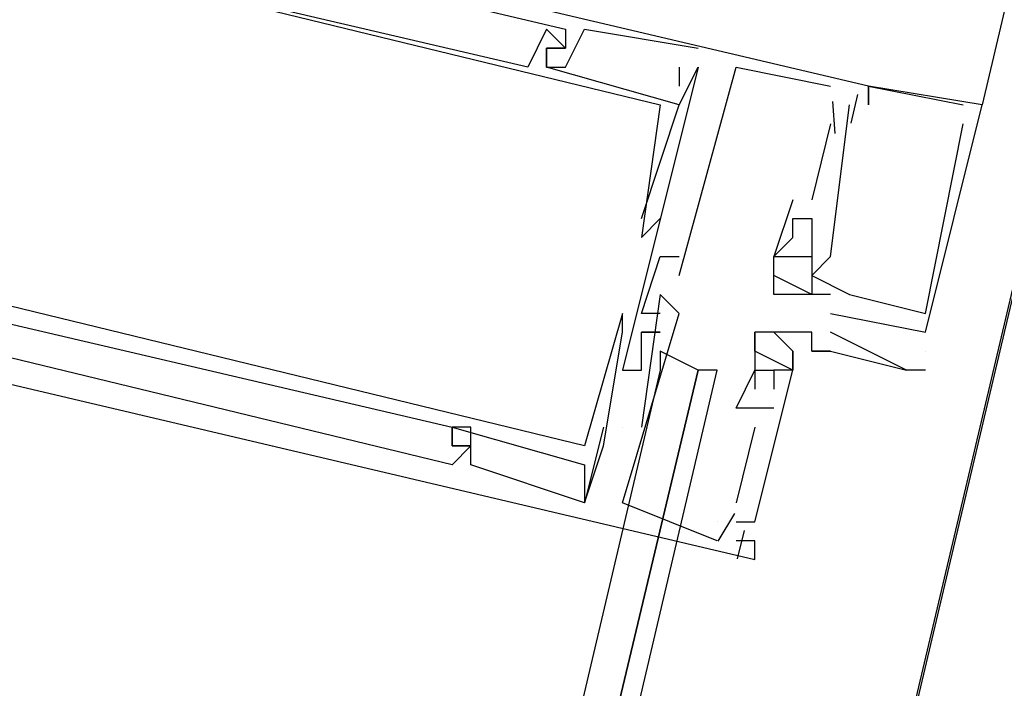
# Model space of a CAD drawing. Header units: feet. Extents: x -79 to 198, y -22 to 181.
# Tile 75 of 256: x 106.162 to 106.856, y 30.501 to 30.971. Entities that reach past the tile are written whole.
import ezdxf

# ---------------------------------------------------------------- set-up
doc = ezdxf.new("R2010")
doc.units = ezdxf.units.FT
doc.layers.add('A-LINEA', color=7, linetype='CONTINUOUS')

msp = doc.modelspace()

# ---------------------------------------------------------------- linework, layer by layer
at = {"layer": 'A-LINEA'}
for p, q in [((109.12, 40.3378), (105.52, 25.0978)), ((108.9867, 40.0311), (106.84, 30.9111)), ((106.5333, 30.9644), (106.5333, 30.9644)), ((106.5333, 30.9644), (106.5333, 30.9644)), ((106.5333, 30.9644), (106.5333, 30.9644)), ((106.5467, 30.9644), (106.5467, 30.9644)), ((106.5467, 30.9644), (106.5467, 30.9644)), ((106.5467, 30.9644), (106.5467, 30.9644)), ((106.56, 30.9644), (106.56, 30.9644)), ((106.56, 30.9644), (106.56, 30.9644)), ((106.56, 30.9644), (106.56, 30.9644)), ((106.5333, 30.9511), (106.5333, 30.9511)), ((106.5333, 30.9511), (106.5333, 30.9511)), ((106.5333, 30.9511), (106.5333, 30.9511)), ((106.5333, 30.9511), (106.5333, 30.9511)), ((106.5333, 30.9511), (106.5333, 30.9511)), ((106.5333, 30.9511), (106.5333, 30.9511)), ((106.5467, 30.9511), (106.5467, 30.9511)), ((106.5467, 30.9511), (106.5467, 30.9511)), ((106.5467, 30.9511), (106.5467, 30.9511)), ((106.5467, 30.9511), (106.5467, 30.9511)), ((106.5467, 30.9511), (106.5467, 30.9511)), ((106.5467, 30.9511), (106.5467, 30.9511)), ((106.64, 30.9511), (106.64, 30.9511)), ((106.64, 30.9511), (106.64, 30.9511)), ((106.64, 30.9511), (106.64, 30.9511)), ((106.52, 30.9378), (106.52, 30.9378)), ((106.52, 30.9378), (106.52, 30.9378)), ((106.52, 30.9378), (106.52, 30.9378)), ((106.5333, 30.9378), (106.5333, 30.9378)), ((106.5333, 30.9378), (106.5333, 30.9378)), ((106.5333, 30.9378), (106.5333, 30.9378)), ((106.5333, 30.9378), (106.5333, 30.9378)), ((106.5333, 30.9378), (106.5333, 30.9378)), ((106.5333, 30.9378), (106.5333, 30.9378)), ((106.5467, 30.9378), (106.5467, 30.9378)), ((106.5467, 30.9378), (106.5467, 30.9378)), ((106.5467, 30.9378), (106.5467, 30.9378)), ((106.6267, 30.9378), (106.6267, 30.9244)), ((106.6267, 30.9378), (106.6267, 30.9378)), ((106.6267, 30.9378), (106.6267, 30.9244)), ((106.6267, 30.9378), (106.6267, 30.9378)), ((106.6267, 30.9378), (106.6267, 30.9244)), ((106.6267, 30.9378), (106.6267, 30.9378)), ((106.64, 30.9378), (106.64, 30.9378)), ((106.64, 30.9378), (106.64, 30.9378)), ((106.64, 30.9378), (106.64, 30.9378)), ((106.64, 30.9378), (106.64, 30.9378)), ((106.64, 30.9378), (106.64, 30.9378)), ((106.64, 30.9378), (106.64, 30.9378)), ((106.6667, 30.9378), (106.6667, 30.9378)), ((106.6667, 30.9378), (106.6667, 30.9378)), ((106.6667, 30.9378), (106.6667, 30.9378)), ((106.6267, 30.9244), (106.6267, 30.9244)), ((106.6267, 30.9244), (106.6267, 30.9244)), ((106.6267, 30.9244), (106.6267, 30.9244)), ((106.72, 30.9244), (106.72, 30.9244)), ((106.72, 30.9244), (106.72, 30.9244)), ((106.72, 30.9244), (106.72, 30.9244)), ((106.7333, 30.9244), (106.7333, 30.9244)), ((106.7333, 30.9244), (106.7333, 30.9244)), ((106.7333, 30.9244), (106.7333, 30.9244)), ((106.7467, 30.9244), (106.7467, 30.9244)), ((106.7467, 30.9244), (106.7467, 30.9244)), ((106.7467, 30.9244), (106.7467, 30.9244)), ((106.7467, 30.9244), (106.7467, 30.9244)), ((106.7467, 30.9244), (106.7467, 30.9244)), ((106.7467, 30.9244), (106.7467, 30.9244)), ((106.76, 30.9244), (106.76, 30.9244)), ((106.76, 30.9244), (106.76, 30.9244)), ((106.76, 30.9244), (106.76, 30.9244)), ((106.76, 30.9244), (106.76, 30.9244)), ((106.76, 30.9244), (106.76, 30.9244)), ((106.76, 30.9244), (106.76, 30.9244)), ((106.76, 30.9244), (106.76, 30.9244)), ((106.76, 30.9244), (106.76, 30.9244)), ((106.76, 30.9244), (106.76, 30.9244)), ((106.7346, 30.9136), (106.7362, 30.8909)), ((106.7346, 30.9136), (106.7362, 30.8909)), ((106.7346, 30.9136), (106.7362, 30.8909)), ((106.7523, 30.9184), (106.7476, 30.8984)), ((106.7523, 30.9184), (106.7476, 30.8984)), ((106.7523, 30.9184), (106.7476, 30.8984)), ((106.6133, 30.9111), (106.6133, 30.9111)), ((106.6133, 30.9111), (106.6133, 30.9111)), ((106.6133, 30.9111), (106.6133, 30.9111)), ((106.6267, 30.9111), (106.6267, 30.9111)), ((106.6267, 30.9111), (106.6267, 30.9111)), ((106.6267, 30.9111), (106.6267, 30.9111)), ((106.6267, 30.9111), (106.6267, 30.9111)), ((106.6267, 30.9111), (106.6267, 30.9111)), ((106.6267, 30.9111), (106.6267, 30.9111)), ((106.7333, 30.8044), (106.7467, 30.9111)), ((106.7333, 30.8044), (106.7467, 30.9111)), ((106.7333, 30.8044), (106.7467, 30.9111)), ((106.7467, 30.9111), (106.7467, 30.9111)), ((106.7467, 30.9111), (106.7467, 30.9111)), ((106.7467, 30.9111), (106.7467, 30.9111)), ((106.76, 30.9111), (106.76, 30.9111)), ((106.76, 30.9111), (106.76, 30.9111)), ((106.76, 30.9111), (106.76, 30.9111)), ((106.8267, 30.9111), (106.8267, 30.9111)), ((106.8267, 30.9111), (106.8267, 30.9111)), ((106.8267, 30.9111), (106.8267, 30.9111)), ((106.84, 30.9111), (106.84, 30.9111)), ((106.84, 30.9111), (106.84, 30.9111)), ((106.84, 30.9111), (106.84, 30.9111)), ((106.7333, 30.8978), (106.72, 30.8444)), ((106.7333, 30.8978), (106.72, 30.8444)), ((106.7333, 30.8978), (106.72, 30.8444)), ((106.7333, 30.8978), (106.7333, 30.8978)), ((106.7333, 30.8978), (106.7333, 30.8978)), ((106.7333, 30.8978), (106.7333, 30.8978)), ((106.8267, 30.8978), (106.8267, 30.8978)), ((106.8267, 30.8978), (106.8267, 30.8978)), ((106.8267, 30.8978), (106.8267, 30.8978)), ((106.7067, 30.8444), (106.7067, 30.8444)), ((106.7067, 30.8444), (106.7067, 30.8444)), ((106.7067, 30.8444), (106.7067, 30.8444)), ((106.72, 30.8444), (106.72, 30.8444)), ((106.72, 30.8444), (106.72, 30.8444)), ((106.72, 30.8444), (106.72, 30.8444)), ((106.6, 30.8311), (106.6, 30.8311)), ((106.6, 30.8311), (106.6, 30.8311)), ((106.6, 30.8311), (106.6, 30.8311)), ((106.6133, 30.8311), (106.6133, 30.8311)), ((106.6133, 30.8311), (106.6133, 30.8311)), ((106.6133, 30.8311), (106.6133, 30.8311)), ((106.7067, 30.8311), (106.7067, 30.8311)), ((106.7067, 30.8311), (106.7067, 30.8311)), ((106.7067, 30.8311), (106.7067, 30.8311)), ((106.72, 30.8311), (106.72, 30.8311)), ((106.72, 30.8311), (106.72, 30.8311)), ((106.72, 30.8311), (106.72, 30.8311)), ((106.6, 30.8178), (106.6, 30.8178)), ((106.6, 30.8178), (106.6, 30.8178)), ((106.6, 30.8178), (106.6, 30.8178)), ((106.7067, 30.8178), (106.7067, 30.8178)), ((106.7067, 30.8178), (106.7067, 30.8178)), ((106.7067, 30.8178), (106.7067, 30.8178)), ((106.72, 30.8178), (106.72, 30.8178)), ((106.72, 30.8178), (106.72, 30.8178)), ((106.72, 30.8178), (106.72, 30.8178)), ((106.6133, 30.8044), (106.6133, 30.8044)), ((106.6133, 30.8044), (106.6133, 30.8044)), ((106.6133, 30.8044), (106.6133, 30.8044)), ((106.6267, 30.8044), (106.6267, 30.8044)), ((106.6267, 30.8044), (106.6267, 30.8044)), ((106.6267, 30.8044), (106.6267, 30.8044)), ((106.6933, 30.8044), (106.6933, 30.8044)), ((106.6933, 30.8044), (106.6933, 30.8044)), ((106.6933, 30.8044), (106.6933, 30.8044)), ((106.6933, 30.8044), (106.6933, 30.8044)), ((106.6933, 30.8044), (106.6933, 30.8044)), ((106.6933, 30.8044), (106.6933, 30.8044)), ((106.6933, 30.8044), (106.6933, 30.8044)), ((106.6933, 30.8044), (106.6933, 30.8044)), ((106.6933, 30.8044), (106.6933, 30.8044)), ((106.7067, 30.8044), (106.7067, 30.8044)), ((106.7067, 30.8044), (106.7067, 30.8044)), ((106.7067, 30.8044), (106.7067, 30.8044)), ((106.7067, 30.8044), (106.7067, 30.8044)), ((106.7067, 30.8044), (106.7067, 30.8044)), ((106.7067, 30.8044), (106.7067, 30.8044)), ((106.72, 30.8044), (106.72, 30.8044)), ((106.72, 30.8044), (106.72, 30.8044)), ((106.72, 30.8044), (106.72, 30.8044)), ((106.72, 30.8044), (106.72, 30.8044)), ((106.72, 30.8044), (106.72, 30.8044)), ((106.72, 30.8044), (106.72, 30.8044)), ((106.72, 30.8044), (106.72, 30.8044)), ((106.72, 30.8044), (106.72, 30.8044)), ((106.72, 30.8044), (106.72, 30.8044)), ((106.7333, 30.8044), (106.7333, 30.8044)), ((106.7333, 30.8044), (106.7333, 30.8044)), ((106.7333, 30.8044), (106.7333, 30.8044)), ((106.7333, 30.8044), (106.7333, 30.8044)), ((106.7333, 30.8044), (106.7333, 30.8044)), ((106.7333, 30.8044), (106.7333, 30.8044)), ((106.6267, 30.7911), (106.6267, 30.7911)), ((106.6267, 30.7911), (106.6267, 30.7911)), ((106.6267, 30.7911), (106.6267, 30.7911)), ((106.6933, 30.7911), (106.6933, 30.7911)), ((106.6933, 30.7911), (106.6933, 30.7911)), ((106.6933, 30.7911), (106.6933, 30.7911)), ((106.72, 30.7911), (106.72, 30.7911)), ((106.72, 30.7911), (106.72, 30.7911)), ((106.72, 30.7911), (106.72, 30.7911)), ((106.6133, 30.7778), (106.6, 30.6844)), ((106.6133, 30.7778), (106.6, 30.6844)), ((106.6133, 30.7778), (106.6, 30.6844)), ((106.6133, 30.7778), (106.6133, 30.7778)), ((106.6133, 30.7778), (106.6133, 30.7778)), ((106.6133, 30.7778), (106.6133, 30.7778)), ((106.6933, 30.7778), (106.6933, 30.7778)), ((106.6933, 30.7778), (106.6933, 30.7778)), ((106.6933, 30.7778), (106.6933, 30.7778)), ((106.7067, 30.7778), (106.7067, 30.7778)), ((106.7067, 30.7778), (106.7067, 30.7778)), ((106.7067, 30.7778), (106.7067, 30.7778)), ((106.72, 30.7778), (106.72, 30.7778)), ((106.72, 30.7778), (106.72, 30.7778)), ((106.72, 30.7778), (106.72, 30.7778)), ((106.72, 30.7778), (106.72, 30.7778)), ((106.72, 30.7778), (106.72, 30.7778)), ((106.72, 30.7778), (106.72, 30.7778)), ((106.7333, 30.7778), (106.7333, 30.7778)), ((106.7333, 30.7778), (106.7333, 30.7778)), ((106.7333, 30.7778), (106.7333, 30.7778)), ((106.7467, 30.7778), (106.7467, 30.7778)), ((106.7467, 30.7778), (106.7467, 30.7778)), ((106.7467, 30.7778), (106.7467, 30.7778)), ((106.5867, 30.7644), (106.5867, 30.7644)), ((106.5867, 30.7644), (106.5867, 30.7644)), ((106.5867, 30.7644), (106.5867, 30.7644)), ((106.6, 30.7644), (106.6, 30.7644)), ((106.6, 30.7644), (106.6, 30.7644)), ((106.6, 30.7644), (106.6, 30.7644)), ((106.6133, 30.7644), (106.6133, 30.7644)), ((106.6133, 30.7644), (106.6133, 30.7644)), ((106.6133, 30.7644), (106.6133, 30.7644)), ((106.6133, 30.7644), (106.6133, 30.7644)), ((106.6133, 30.7644), (106.6133, 30.7644)), ((106.6133, 30.7644), (106.6133, 30.7644)), ((106.6267, 30.7644), (106.6267, 30.7644)), ((106.6267, 30.7644), (106.6267, 30.7644)), ((106.6267, 30.7644), (106.6267, 30.7644)), ((106.7333, 30.7644), (106.7333, 30.7644)), ((106.7333, 30.7644), (106.7333, 30.7644)), ((106.7333, 30.7644), (106.7333, 30.7644)), ((106.8, 30.7644), (106.8, 30.7644)), ((106.8, 30.7644), (106.8, 30.7644)), ((106.8, 30.7644), (106.8, 30.7644)), ((106.5867, 30.7511), (106.5867, 30.7511)), ((106.5867, 30.7511), (106.5867, 30.7511)), ((106.5867, 30.7511), (106.5867, 30.7511)), ((106.6, 30.7511), (106.6, 30.7511)), ((106.6, 30.7511), (106.6, 30.7511)), ((106.6, 30.7511), (106.6, 30.7511)), ((106.6, 30.7511), (106.6, 30.7511)), ((106.6, 30.7511), (106.6, 30.7511)), ((106.6, 30.7511), (106.6, 30.7511)), ((106.6133, 30.7511), (106.6133, 30.7511)), ((106.6133, 30.7511), (106.6133, 30.7511)), ((106.6133, 30.7511), (106.6133, 30.7511)), ((106.6133, 30.7511), (106.6133, 30.7511)), ((106.6133, 30.7511), (106.6133, 30.7511)), ((106.6133, 30.7511), (106.6133, 30.7511)), ((106.6133, 30.7511), (106.6133, 30.7511)), ((106.6133, 30.7511), (106.6133, 30.7511)), ((106.6133, 30.7511), (106.6133, 30.7511)), ((106.68, 30.7511), (106.68, 30.7511)), ((106.68, 30.7511), (106.68, 30.7511)), ((106.6933, 30.7511), (106.6933, 30.7511)), ((106.6933, 30.7511), (106.6933, 30.7511)), ((106.72, 30.7511), (106.72, 30.7511)), ((106.7333, 30.7511), (106.7333, 30.7511)), ((106.8, 30.7511), (106.8, 30.7511)), ((106.8, 30.7511), (106.8, 30.7511)), ((106.8, 30.7511), (106.8, 30.7511)), ((106.6, 30.7378), (106.6, 30.7378)), ((106.6, 30.7378), (106.6, 30.7378)), ((106.6, 30.7378), (106.6, 30.7378)), ((106.68, 30.7378), (106.68, 30.7378)), ((106.7067, 30.7378), (106.7067, 30.7378)), ((106.7067, 30.7378), (106.7067, 30.7378)), ((106.72, 30.7378), (106.72, 30.7378)), ((106.72, 30.7378), (106.72, 30.7378)), ((106.72, 30.7378), (106.72, 30.7378)), ((106.7333, 30.7378), (106.7333, 30.7378)), ((106.7333, 30.7378), (106.7333, 30.7378)), ((106.7333, 30.7378), (106.7333, 30.7378)), ((106.8, 30.7378), (106.8, 30.7378)), ((106.5867, 30.7244), (106.5867, 30.7244)), ((106.5867, 30.7244), (106.5867, 30.7244)), ((106.5867, 30.7244), (106.5867, 30.7244)), ((106.6, 30.7244), (106.6, 30.7244)), ((106.6, 30.7244), (106.6, 30.7244)), ((106.6, 30.7244), (106.6, 30.7244)), ((106.6, 30.7244), (106.6, 30.7244)), ((106.6, 30.7244), (106.6, 30.7244)), ((106.6, 30.7244), (106.6, 30.7244)), ((106.68, 30.7244), (106.68, 30.7244)), ((106.68, 30.7244), (106.68, 30.7244)), ((106.68, 30.7244), (106.68, 30.7244)), ((106.68, 30.7244), (106.68, 30.7244)), ((106.6933, 30.7244), (106.6933, 30.7244)), ((106.6933, 30.7244), (106.6933, 30.7244)), ((106.6933, 30.7244), (106.6933, 30.7244)), ((106.6933, 30.7244), (106.6933, 30.7244)), ((106.7067, 30.7244), (106.7067, 30.7244)), ((106.7067, 30.7244), (106.7067, 30.7244)), ((106.7067, 30.7244), (106.7067, 30.7244)), ((106.7067, 30.7244), (106.7067, 30.7244)), ((106.7067, 30.7244), (106.7067, 30.7244)), ((106.7867, 30.7244), (106.7867, 30.7244)), ((106.7867, 30.7244), (106.7867, 30.7244)), ((106.8, 30.7244), (106.8, 30.7244)), ((106.68, 30.7111), (106.68, 30.7111)), ((106.68, 30.7111), (106.68, 30.7111)), ((106.68, 30.7111), (106.68, 30.7111)), ((106.6933, 30.7111), (106.6933, 30.7111)), ((106.6933, 30.7111), (106.6933, 30.7111)), ((106.6933, 30.7111), (106.6933, 30.7111)), ((106.6667, 30.6978), (106.6667, 30.6978)), ((106.6667, 30.6978), (106.6667, 30.6978)), ((106.6667, 30.6978), (106.6667, 30.6978)), ((106.68, 30.6978), (106.68, 30.6978)), ((106.68, 30.6978), (106.68, 30.6978)), ((106.68, 30.6978), (106.68, 30.6978)), ((106.68, 30.6978), (106.68, 30.6978)), ((106.68, 30.6978), (106.68, 30.6978)), ((106.68, 30.6978), (106.68, 30.6978)), ((106.6933, 30.6978), (106.6933, 30.6978)), ((106.6933, 30.6978), (106.6933, 30.6978)), ((106.6933, 30.6978), (106.6933, 30.6978)), ((106.4667, 30.6844), (106.4667, 30.6844)), ((106.4667, 30.6844), (106.4667, 30.6844)), ((106.4667, 30.6844), (106.4667, 30.6844)), ((106.4667, 30.6844), (106.4667, 30.6844)), ((106.4667, 30.6844), (106.4667, 30.6844)), ((106.4667, 30.6844), (106.4667, 30.6844)), ((106.4667, 30.6844), (106.4667, 30.6844)), ((106.4667, 30.6844), (106.4667, 30.6844)), ((106.4667, 30.6844), (106.4667, 30.6844)), ((106.48, 30.6844), (106.48, 30.6844)), ((106.48, 30.6844), (106.48, 30.6844)), ((106.48, 30.6844), (106.48, 30.6844)), ((106.5733, 30.6844), (106.5733, 30.6844)), ((106.5733, 30.6844), (106.5733, 30.6844)), ((106.5733, 30.6844), (106.5733, 30.6844)), ((106.5867, 30.6844), (106.5867, 30.6844)), ((106.5867, 30.6844), (106.5867, 30.6844)), ((106.5867, 30.6844), (106.5867, 30.6844)), ((106.5867, 30.6844), (106.5867, 30.6844)), ((106.5867, 30.6844), (106.5867, 30.6844)), ((106.5867, 30.6844), (106.5867, 30.6844)), ((106.6, 30.6844), (106.6, 30.6844)), ((106.6, 30.6844), (106.6, 30.6844)), ((106.6, 30.6844), (106.6, 30.6844)), ((106.68, 30.6844), (106.6667, 30.6311)), ((106.68, 30.6844), (106.6667, 30.6311)), ((106.68, 30.6844), (106.6667, 30.6311)), ((106.68, 30.6844), (106.68, 30.6844)), ((106.68, 30.6844), (106.68, 30.6844)), ((106.68, 30.6844), (106.68, 30.6844)), ((106.4667, 30.6711), (106.4667, 30.6711)), ((106.4667, 30.6711), (106.4667, 30.6711)), ((106.4667, 30.6711), (106.4667, 30.6711)), ((106.4667, 30.6711), (106.4667, 30.6711)), ((106.4667, 30.6711), (106.4667, 30.6711)), ((106.4667, 30.6711), (106.4667, 30.6711)), ((106.4667, 30.6711), (106.4667, 30.6711)), ((106.4667, 30.6711), (106.4667, 30.6711)), ((106.4667, 30.6711), (106.4667, 30.6711)), ((106.48, 30.6711), (106.48, 30.6711)), ((106.48, 30.6711), (106.48, 30.6711)), ((106.48, 30.6711), (106.48, 30.6711)), ((106.48, 30.6711), (106.48, 30.6711)), ((106.48, 30.6711), (106.48, 30.6711)), ((106.48, 30.6711), (106.48, 30.6711)), ((106.56, 30.6711), (106.56, 30.6711)), ((106.56, 30.6711), (106.56, 30.6711)), ((106.56, 30.6711), (106.56, 30.6711)), ((106.5733, 30.6711), (106.5733, 30.6711)), ((106.5733, 30.6711), (106.5733, 30.6711)), ((106.5733, 30.6711), (106.5733, 30.6711)), ((106.4667, 30.6578), (106.4667, 30.6578)), ((106.4667, 30.6578), (106.4667, 30.6578)), ((106.4667, 30.6578), (106.4667, 30.6578)), ((106.48, 30.6578), (106.48, 30.6578)), ((106.48, 30.6578), (106.48, 30.6578)), ((106.48, 30.6578), (106.48, 30.6578)), ((106.56, 30.6578), (106.56, 30.6578)), ((106.56, 30.6578), (106.56, 30.6578)), ((106.56, 30.6578), (106.56, 30.6578)), ((106.56, 30.6311), (106.56, 30.6311)), ((106.56, 30.6311), (106.56, 30.6311)), ((106.56, 30.6311), (106.56, 30.6311)), ((106.56, 30.6311), (106.56, 30.6311)), ((106.56, 30.6311), (106.56, 30.6311)), ((106.56, 30.6311), (106.56, 30.6311)), ((106.56, 30.6311), (106.56, 30.6311)), ((106.56, 30.6311), (106.56, 30.6311)), ((106.56, 30.6311), (106.56, 30.6311)), ((106.5867, 30.6311), (106.5867, 30.6311)), ((106.5867, 30.6311), (106.5867, 30.6311)), ((106.5867, 30.6311), (106.5867, 30.6311)), ((106.6667, 30.6311), (106.6667, 30.6311)), ((106.6667, 30.6311), (106.6667, 30.6311)), ((106.6667, 30.6311), (106.6667, 30.6311)), ((106.6655, 30.6235), (106.6539, 30.604)), ((106.6655, 30.6235), (106.6539, 30.604)), ((106.6655, 30.6235), (106.6539, 30.604)), ((106.6533, 30.6178), (106.6533, 30.6178)), ((106.6533, 30.6178), (106.6533, 30.6178)), ((106.6533, 30.6178), (106.6533, 30.6178)), ((106.6533, 30.6178), (106.6533, 30.6178)), ((106.6533, 30.6178), (106.6533, 30.6178)), ((106.6533, 30.6178), (106.6533, 30.6178)), ((106.6667, 30.6178), (106.6667, 30.6178)), ((106.6667, 30.6178), (106.6667, 30.6178)), ((106.6667, 30.6178), (106.6667, 30.6178)), ((106.68, 30.6178), (106.68, 30.6178)), ((106.68, 30.6178), (106.68, 30.6178)), ((106.68, 30.6178), (106.68, 30.6178)), ((106.6723, 30.6117), (106.6676, 30.5917)), ((106.6723, 30.6117), (106.6676, 30.5917)), ((106.6723, 30.6117), (106.6676, 30.5917)), ((106.6533, 30.6044), (106.6533, 30.6044)), ((106.6533, 30.6044), (106.6533, 30.6044)), ((106.6533, 30.6044), (106.6533, 30.6044)), ((106.6667, 30.6044), (106.6667, 30.6044)), ((106.6667, 30.6044), (106.6667, 30.6044)), ((106.6667, 30.6044), (106.6667, 30.6044)), ((106.68, 30.6044), (106.68, 30.6044)), ((106.68, 30.6044), (106.68, 30.6044)), ((106.68, 30.6044), (106.68, 30.6044)), ((106.68, 30.5911), (106.68, 30.5911)), ((106.68, 30.5911), (106.68, 30.5911)), ((106.68, 30.5911), (106.68, 30.5911))]:
    msp.add_line(p, q, dxfattribs=at)
for points in [[(126.2667, 36.6311), (119.2267, 38.2978), (119.16, 37.9644), (109.12, 40.3378), (105.48, 24.9378), (96.3733, 27.2578), (96.2667, 26.7644), (92.6933, 27.6178), (92.1333, 25.2311), (89.6, 14.5378), (77.3867, 17.4311), (77.2267, 16.7778), (73.6667, 17.6178), (72.7067, 13.6044), (71.9067, 10.1778)], [(106.76, 30.9244), (106.08, 31.0844), (106.04, 30.9378), (106.0667, 30.9244), (106.04, 30.8578)], [(106.76, 30.9244), (106.08, 31.0844), (106.04, 30.9378), (106.0667, 30.9244), (106.04, 30.8578)], [(106.76, 30.9244), (106.08, 31.0844), (106.04, 30.9378), (106.0667, 30.9244), (106.04, 30.8578)], [(106.0667, 30.8578), (106.08, 30.9378), (106.0667, 30.9378), (106.0933, 31.0444), (106.1067, 31.0444), (106.0933, 31.0578), (106.0933, 31.0711), (106.5467, 30.9644), (106.5467, 30.9511), (106.5333, 30.9511), (106.5333, 30.9378), (106.5467, 30.9378), (106.56, 30.9644), (106.64, 30.9511)], [(106.0667, 30.8578), (106.08, 30.9378), (106.0667, 30.9378), (106.0933, 31.0444), (106.1067, 31.0444), (106.0933, 31.0578), (106.0933, 31.0711), (106.5467, 30.9644), (106.5467, 30.9511), (106.5333, 30.9511), (106.5333, 30.9378), (106.5467, 30.9378), (106.56, 30.9644), (106.64, 30.9511)], [(106.0667, 30.8578), (106.08, 30.9378), (106.0667, 30.9378), (106.0933, 31.0444), (106.1067, 31.0444), (106.0933, 31.0578), (106.0933, 31.0711), (106.5467, 30.9644), (106.5467, 30.9511), (106.5333, 30.9511), (106.5333, 30.9378), (106.5467, 30.9378), (106.56, 30.9644), (106.64, 30.9511)], [(106.6267, 30.9111), (106.5333, 30.9378), (106.5333, 30.9511), (106.5467, 30.9511), (106.5333, 30.9644), (106.52, 30.9378), (106.12, 31.0311), (106.12, 31.0578), (106.1067, 31.0578), (106.1067, 31.0711)], [(106.6267, 30.9111), (106.5333, 30.9378), (106.5333, 30.9511), (106.5467, 30.9511), (106.5333, 30.9644), (106.52, 30.9378), (106.12, 31.0311), (106.12, 31.0578), (106.1067, 31.0578), (106.1067, 31.0711)], [(106.6267, 30.9111), (106.5333, 30.9378), (106.5333, 30.9511), (106.5467, 30.9511), (106.5333, 30.9644), (106.52, 30.9378), (106.12, 31.0311), (106.12, 31.0578), (106.1067, 31.0578), (106.1067, 31.0711)], [(106.12, 31.0444), (106.0933, 30.9511), (106.0933, 30.9378), (106.12, 31.0311), (106.6133, 30.9111), (106.6, 30.8178), (106.6, 30.8178), (106.6133, 30.8311)], [(106.12, 31.0444), (106.0933, 30.9511), (106.0933, 30.9378), (106.12, 31.0311), (106.6133, 30.9111), (106.6, 30.8178), (106.6, 30.8178), (106.6133, 30.8311)], [(106.12, 31.0444), (106.0933, 30.9511), (106.0933, 30.9378), (106.12, 31.0311), (106.6133, 30.9111), (106.6, 30.8178), (106.6, 30.8178), (106.6133, 30.8311)], [(106.5467, 30.9511), (106.5333, 30.9644), (106.5333, 30.9644), (106.52, 30.9378)], [(106.5467, 30.9511), (106.5333, 30.9644), (106.5333, 30.9644), (106.52, 30.9378)], [(106.5467, 30.9511), (106.5333, 30.9644), (106.5333, 30.9644), (106.52, 30.9378)], [(106.64, 30.9378), (106.5867, 30.7244), (106.6, 30.7244), (106.6, 30.7378)], [(106.64, 30.9378), (106.5867, 30.7244), (106.6, 30.7244), (106.6, 30.7378)], [(106.64, 30.9378), (106.5867, 30.7244), (106.6, 30.7244), (106.6, 30.7378)], [(106.6, 30.8311), (106.6267, 30.9111), (106.64, 30.9378)], [(106.6, 30.8311), (106.6267, 30.9111), (106.64, 30.9378)], [(106.6, 30.8311), (106.6267, 30.9111), (106.64, 30.9378)], [(106.6267, 30.7911), (106.6667, 30.9378), (106.7333, 30.9244)], [(106.6267, 30.7911), (106.6667, 30.9378), (106.7333, 30.9244)], [(106.6267, 30.7911), (106.6667, 30.9378), (106.7333, 30.9244)], [(106.7333, 30.7644), (106.8, 30.7511), (106.84, 30.9111), (106.84, 30.9111), (106.76, 30.9244), (106.76, 30.9111), (106.76, 30.9244), (106.8267, 30.9111)], [(106.7333, 30.7644), (106.8, 30.7511), (106.84, 30.9111), (106.84, 30.9111), (106.76, 30.9244), (106.76, 30.9111), (106.76, 30.9244), (106.8267, 30.9111)], [(106.7333, 30.7644), (106.8, 30.7511), (106.84, 30.9111), (106.84, 30.9111), (106.76, 30.9244), (106.76, 30.9111), (106.76, 30.9244), (106.8267, 30.9111)], [(106.0533, 30.9111), (106.04, 30.9111), (106, 30.7511), (106.68, 30.5911), (106.68, 30.6044), (106.6667, 30.6044)], [(106.0533, 30.9111), (106.04, 30.9111), (106, 30.7511), (106.68, 30.5911), (106.68, 30.6044), (106.6667, 30.6044)], [(106.0533, 30.9111), (106.04, 30.9111), (106, 30.7511), (106.68, 30.5911), (106.68, 30.6044), (106.6667, 30.6044)], [(106.72, 30.7911), (106.7467, 30.7778), (106.7467, 30.7778), (106.7467, 30.7778), (106.7467, 30.7778), (106.8, 30.7644), (106.8, 30.7644), (106.8267, 30.8978), (106.8267, 30.8978)], [(106.72, 30.7911), (106.7467, 30.7778), (106.7467, 30.7778), (106.7467, 30.7778), (106.7467, 30.7778), (106.8, 30.7644), (106.8, 30.7644), (106.8267, 30.8978), (106.8267, 30.8978)], [(106.72, 30.7911), (106.7467, 30.7778), (106.7467, 30.7778), (106.7467, 30.7778), (106.7467, 30.7778), (106.8, 30.7644), (106.8, 30.7644), (106.8267, 30.8978), (106.8267, 30.8978)], [(106.56, 30.6578), (106.56, 30.6311), (106.5733, 30.6711), (106.5867, 30.7511), (106.5867, 30.7644), (106.5867, 30.7644), (106.56, 30.6711), (106.0667, 30.7911), (106.08, 30.8711)], [(106.56, 30.6578), (106.56, 30.6311), (106.5733, 30.6711), (106.5867, 30.7511), (106.5867, 30.7644), (106.5867, 30.7644), (106.56, 30.6711), (106.0667, 30.7911), (106.08, 30.8711)], [(106.56, 30.6578), (106.56, 30.6311), (106.5733, 30.6711), (106.5867, 30.7511), (106.5867, 30.7644), (106.5867, 30.7644), (106.56, 30.6711), (106.0667, 30.7911), (106.08, 30.8711)], [(106.7067, 30.8444), (106.6933, 30.8044), (106.7067, 30.8178), (106.7067, 30.8311), (106.72, 30.8311), (106.72, 30.8178), (106.72, 30.8044)], [(106.7067, 30.8444), (106.6933, 30.8044), (106.7067, 30.8178), (106.7067, 30.8311), (106.72, 30.8311), (106.72, 30.8178), (106.72, 30.8044)], [(106.7067, 30.8444), (106.6933, 30.8044), (106.7067, 30.8178), (106.7067, 30.8311), (106.72, 30.8311), (106.72, 30.8178), (106.72, 30.8044)], [(106.6133, 30.7644), (106.6, 30.7644), (106.6133, 30.8044), (106.6267, 30.8044)], [(106.6133, 30.7644), (106.6, 30.7644), (106.6133, 30.8044), (106.6267, 30.8044)], [(106.6133, 30.7644), (106.6, 30.7644), (106.6133, 30.8044), (106.6267, 30.8044)], [(106.7067, 30.8044), (106.72, 30.8044), (106.72, 30.7778), (106.6933, 30.7911), (106.6933, 30.8044)], [(106.7333, 30.7778), (106.72, 30.7778), (106.7067, 30.7778), (106.6933, 30.7778), (106.6933, 30.8044), (106.6933, 30.8044), (106.7067, 30.8044), (106.7067, 30.8044), (106.72, 30.8044), (106.72, 30.8044), (106.72, 30.8044)], [(106.7067, 30.8044), (106.72, 30.8044), (106.72, 30.7778), (106.6933, 30.7911), (106.6933, 30.8044)], [(106.7333, 30.7778), (106.72, 30.7778), (106.7067, 30.7778), (106.6933, 30.7778), (106.6933, 30.8044), (106.6933, 30.8044), (106.7067, 30.8044), (106.7067, 30.8044), (106.72, 30.8044), (106.72, 30.8044), (106.72, 30.8044)], [(106.7067, 30.8044), (106.72, 30.8044), (106.72, 30.7778), (106.6933, 30.7911), (106.6933, 30.8044)], [(106.7333, 30.7778), (106.72, 30.7778), (106.7067, 30.7778), (106.6933, 30.7778), (106.6933, 30.8044), (106.6933, 30.8044), (106.7067, 30.8044), (106.7067, 30.8044), (106.72, 30.8044), (106.72, 30.8044), (106.72, 30.8044)], [(106.72, 30.7911), (106.72, 30.7911), (106.7333, 30.8044)], [(106.72, 30.7911), (106.72, 30.7911), (106.7333, 30.8044)], [(106.72, 30.7911), (106.72, 30.7911), (106.7333, 30.8044)], [(106.0533, 30.7644), (106.0267, 30.7778), (106.0267, 30.7644), (106.0533, 30.7644), (106.0667, 30.7778), (106.4667, 30.6844), (106.4667, 30.6711)], [(106.0533, 30.7644), (106.0267, 30.7778), (106.0267, 30.7644), (106.0533, 30.7644), (106.0667, 30.7778), (106.4667, 30.6844), (106.4667, 30.6711)], [(106.0533, 30.7644), (106.0267, 30.7778), (106.0267, 30.7644), (106.0533, 30.7644), (106.0667, 30.7778), (106.4667, 30.6844), (106.4667, 30.6711)], [(106.6533, 30.6044), (106.5867, 30.6311), (106.6267, 30.7644), (106.6133, 30.7778)], [(106.6533, 30.6044), (106.5867, 30.6311), (106.6267, 30.7644), (106.6133, 30.7778)], [(106.6533, 30.6044), (106.5867, 30.6311), (106.6267, 30.7644), (106.6133, 30.7778)], [(106.5733, 30.6844), (106.56, 30.6311), (106.48, 30.6578), (106.48, 30.6844), (106.4667, 30.6844), (106.4667, 30.6711), (106.48, 30.6711), (106.4667, 30.6578), (106.0267, 30.7644)], [(106.5733, 30.6844), (106.56, 30.6311), (106.48, 30.6578), (106.48, 30.6844), (106.4667, 30.6844), (106.4667, 30.6711), (106.48, 30.6711), (106.4667, 30.6578), (106.0267, 30.7644)], [(106.5733, 30.6844), (106.56, 30.6311), (106.48, 30.6578), (106.48, 30.6844), (106.4667, 30.6844), (106.4667, 30.6711), (106.48, 30.6711), (106.4667, 30.6578), (106.0267, 30.7644)], [(106.6, 30.7244), (106.6, 30.7511), (106.6133, 30.7511), (106.6, 30.7511)], [(106.6, 30.7244), (106.6, 30.7511), (106.6133, 30.7511), (106.6, 30.7511)], [(106.6, 30.7244), (106.6, 30.7511), (106.6133, 30.7511), (106.6, 30.7511)], [(106.6933, 30.7511), (106.7067, 30.7378), (106.7067, 30.7244), (106.68, 30.7378), (106.68, 30.7511)], [(106.72, 30.7378), (106.7333, 30.7378), (106.72, 30.7378), (106.72, 30.7511), (106.6933, 30.7511), (106.68, 30.7511), (106.68, 30.7244), (106.68, 30.7244), (106.68, 30.7244), (106.68, 30.7244), (106.6933, 30.7244), (106.6933, 30.7244), (106.6933, 30.7244)], [(106.8, 30.7244), (106.7867, 30.7244), (106.7333, 30.7511)], [(105.5467, 26.1244), (105.5467, 26.1378), (106.64, 30.7244), (106.6133, 30.7378), (106.6133, 30.7244), (105.5333, 26.1378), (105.5467, 26.1244)], [(106.7067, 30.7244), (106.7067, 30.7244), (106.7067, 30.7378), (106.7067, 30.7378)], [(106.72, 30.7378), (106.7333, 30.7378), (106.7333, 30.7378), (106.7333, 30.7378), (106.7333, 30.7378), (106.7867, 30.7244), (106.7867, 30.7244)], [(105.5733, 26.1244), (106.6533, 30.7244), (106.64, 30.7244), (105.5467, 26.1378), (105.56, 26.1244), (105.5733, 26.1244)], [(106.6667, 30.6178), (106.68, 30.6178), (106.7067, 30.7244), (106.6933, 30.7244), (106.6933, 30.7111)], [(106.6933, 30.6978), (106.68, 30.6978), (106.6667, 30.6978), (106.68, 30.7244), (106.68, 30.7111)], [(106.6667, 30.6178), (106.68, 30.6178), (106.7067, 30.7244), (106.6933, 30.7244), (106.6933, 30.7111)], [(106.6933, 30.6978), (106.68, 30.6978), (106.6667, 30.6978), (106.68, 30.7244), (106.68, 30.7111)], [(106.6667, 30.6178), (106.68, 30.6178), (106.7067, 30.7244), (106.6933, 30.7244), (106.6933, 30.7111)], [(106.6933, 30.6978), (106.68, 30.6978), (106.6667, 30.6978), (106.68, 30.7244), (106.68, 30.7111)], [(106.48, 30.6711), (106.4667, 30.6711), (106.4667, 30.6844), (106.56, 30.6578)], [(106.48, 30.6711), (106.4667, 30.6711), (106.4667, 30.6844), (106.56, 30.6578)], [(106.48, 30.6711), (106.4667, 30.6711), (106.4667, 30.6844), (106.56, 30.6578)]]:
    msp.add_lwpolyline(points, dxfattribs=at)

doc.saveas('drawing.dxf')
